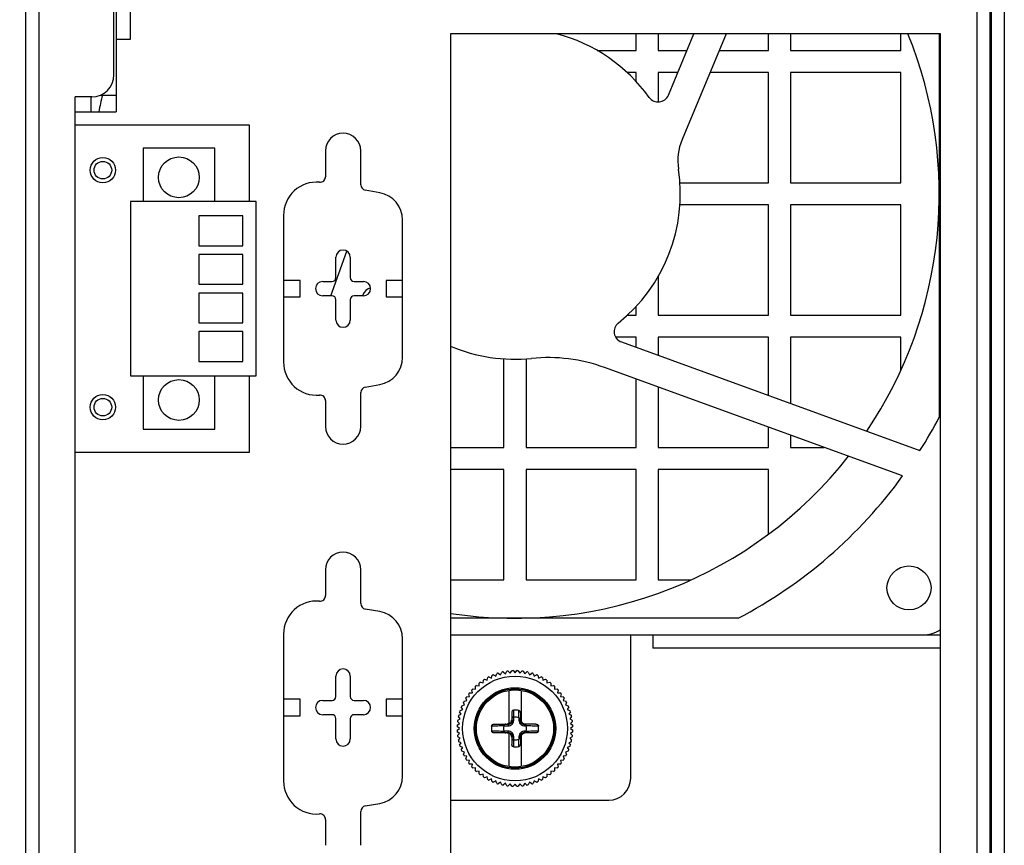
# Model space of a CAD drawing. Header units: millimetres. Extents: x -339 to 255, y 1363 to 1783.
# Tile 10 of 47: x -250 to -206, y 1620 to 1658. Entities that reach past the tile are written whole.
import ezdxf

# ---------------------------------------------------------------- set-up
doc = ezdxf.new("R2010")
doc.units = ezdxf.units.MM
doc.header["$LTSCALE"] = 61.468
doc.header["$PDMODE"] = 3
doc.header["$PDSIZE"] = 0.3125
doc.layers.get('0').update_dxf_attribs({"linetype": 'CONTINUOUS'})
doc.layers.get('Defpoints').update_dxf_attribs({"linetype": 'CONTINUOUS'})
doc.styles.get("Standard").update_dxf_attribs({"font": 'simfang.ttf'})
doc.dimstyles.new('DIMSTYLE_1', dxfattribs={"dimtxt": 4, "dimasz": 3, "dimexe": 2.5, "dimexo": 0.5, "dimgap": 0.75, "dimtad": 1, "dimlfac": 2, "dimdsep": 46, "dimtxsty": 'STANDARD', "dimblk": '_FILLED', "dimcen": 0.09, "dimclrt": 3, "dimazin": 2, "dimtp": 0.5, "dimtm": 0.5, "dimtfac": 1, "dimtofl": 0, "dimtmove": 0, "dimatfit": 3, "dimldrblk": '_FILLED', "dimfxl": 1, "dimtolj": 1, "dimarcsym": 0})

# ---------------------------------------------------------------- blocks, each defined once
blk = doc.blocks.new('_FILLED')
at = {"color": 0, "linetype": 'ByBlock'}
blk.add_solid([(0, 0), (-1, 0.192), (-1, -0.192)], dxfattribs=at)
blk = doc.blocks.new('*D16')
at = {"color": 0, "lineweight": -2}
for p, q in [((-250.472, 1674.809), (-270.094, 1674.809)), ((-267.594, 1671.809), (-267.594, 1555.309)), ((-250.472, 1552.309), (-270.094, 1552.309))]:
    blk.add_line(p, q, dxfattribs=at)
at = {"layer": 'Defpoints', "color": 0}
for p in [(-249.972, 1674.809), (-267.594, 1552.309), (-249.972, 1552.309)]:
    blk.add_point(p, dxfattribs=at)
at = {"color": 0, "lineweight": -2, "xscale": 3, "yscale": 3, "zscale": 3}
for p, rotation in [((-267.594, 1674.809), 90), ((-267.594, 1552.309), 270)]:
    blk.add_blockref('_FILLED', p, dxfattribs=dict(at, rotation=rotation))
at = {"color": 3, "insert": (-270.367, 1613.559), "char_height": 4, "attachment_point": 5, "rotation": 90}
blk.add_mtext('\\A1;245', dxfattribs=at)

msp = doc.modelspace()

# ---------------------------------------------------------------- linework, layer by layer
at = {"linetype": 'Continuous'}
for p, q in [((-249.3723, 1674.8088), (-249.3723, 1552.3088)), ((-249.9723, 1552.9088), (-249.9723, 1674.2088)), ((-206.8223, 1674.1338), (-206.8223, 1552.9838)), ((-206.1723, 1674.2088), (-206.1723, 1552.9088)), ((-205.5723, 1674.2088), (-205.5723, 1552.9088)), ((-206.2223, 1673.5338), (-206.2223, 1553.5838)), ((-245.9723, 1655.2088), (-245.9723, 1673.2088)), ((-245.8723, 1673.3838), (-245.8723, 1653.5338)), ((-245.2223, 1656.825), (-245.2223, 1659.575)), ((-208.4673, 1657.0638), (-230.6923, 1657.0638)), ((-230.6923, 1657.0638), (-230.6923, 1577.6888)), ((-222.2723, 1656.3088), (-222.2723, 1657.0638)), ((-221.2723, 1657.0638), (-221.2723, 1656.3088)), ((-220.8151, 1654.2861), (-219.6566, 1657.0638)), ((-218.1939, 1657.0638), (-220.1928, 1652.2712)), ((-216.2723, 1656.3088), (-216.2723, 1657.0638)), ((-215.2723, 1657.0638), (-215.2723, 1656.3088)), ((-210.2723, 1656.3088), (-210.2723, 1657.0638)), ((-208.5223, 1657.0638), (-208.5223, 1639.6846)), ((-208.4673, 1577.6888), (-208.4673, 1657.0638)), ((-245.8723, 1656.825), (-245.2223, 1656.825)), ((-224.042, 1656.3088), (-222.2723, 1656.3088)), ((-221.2723, 1656.3088), (-219.9715, 1656.3088)), ((-218.5088, 1656.3088), (-216.2723, 1656.3088)), ((-215.2723, 1656.3088), (-210.2723, 1656.3088)), ((-222.2723, 1655.3088), (-222.6819, 1655.3088)), ((-222.2723, 1654.8994), (-222.2723, 1655.3088)), ((-220.3885, 1655.3088), (-221.2723, 1655.3088)), ((-221.2723, 1655.3088), (-221.2723, 1653.9785)), ((-216.2723, 1655.3088), (-218.9258, 1655.3088)), ((-216.2723, 1650.3088), (-216.2723, 1655.3088)), ((-210.2723, 1655.3088), (-215.2723, 1655.3088)), ((-215.2723, 1655.3088), (-215.2723, 1650.3088)), ((-210.2723, 1650.3088), (-210.2723, 1655.3088)), ((-246.6005, 1654.2838), (-245.8723, 1654.2838)), ((-246.4723, 1654.2838), (-246.4723, 1654.3462)), ((-246.9723, 1654.2088), (-247.7223, 1654.2088)), ((-247.7223, 1615.0338), (-247.7223, 1654.2088)), ((-247.0223, 1654.2088), (-247.0223, 1653.5338)), ((-247.7223, 1653.5338), (-245.8723, 1653.5338)), ((-239.8223, 1652.925), (-247.7223, 1652.925)), ((-239.8223, 1649.46), (-239.8223, 1652.925)), ((-241.3973, 1651.885), (-244.6473, 1651.885)), ((-244.6473, 1651.885), (-244.6473, 1649.46)), ((-241.3973, 1649.46), (-241.3973, 1651.885)), ((-236.3723, 1651.76), (-236.3723, 1650.5855)), ((-234.7723, 1650.2222), (-234.7723, 1651.76)), ((-220.2903, 1650.3088), (-216.2723, 1650.3088)), ((-215.2723, 1650.3088), (-210.2723, 1650.3088)), ((-233.9052, 1649.8595), (-234.5657, 1649.976)), ((-239.5223, 1649.46), (-245.2223, 1649.46)), ((-245.2223, 1649.46), (-245.2223, 1641.56)), ((-239.5223, 1641.56), (-239.5223, 1649.46)), ((-216.2723, 1649.3088), (-220.2962, 1649.3088)), ((-216.2723, 1644.3088), (-216.2723, 1649.3088)), ((-210.2723, 1649.3088), (-215.2723, 1649.3088)), ((-215.2723, 1649.3088), (-215.2723, 1644.3088)), ((-210.2723, 1644.3088), (-210.2723, 1649.3088)), ((-240.1223, 1648.81), (-242.1223, 1648.81)), ((-242.1223, 1648.81), (-242.1223, 1647.46)), ((-240.1223, 1647.46), (-240.1223, 1648.81)), ((-238.2723, 1648.8419), (-238.2723, 1642.1782)), ((-232.8723, 1642.3916), (-232.8723, 1648.6285)), ((-242.1223, 1647.46), (-240.1223, 1647.46)), ((-236.1289, 1645.185), (-235.3983, 1647.2089)), ((-206.1723, 1647.2141), (-206.2223, 1647.2141)), ((-240.1223, 1647.06), (-242.1223, 1647.06)), ((-242.1223, 1647.06), (-242.1223, 1645.71)), ((-240.1223, 1645.71), (-240.1223, 1647.06)), ((-235.8973, 1646.01), (-235.8973, 1646.935)), ((-235.2473, 1646.935), (-235.2473, 1646.01)), ((-237.5223, 1645.885), (-238.2723, 1645.885)), ((-237.5223, 1645.135), (-237.5223, 1645.885)), ((-236.4973, 1645.835), (-236.0723, 1645.835)), ((-235.0723, 1645.835), (-234.6473, 1645.835)), ((-232.8723, 1645.885), (-233.6223, 1645.885)), ((-233.6223, 1645.885), (-233.6223, 1645.135)), ((-221.2723, 1646.0794), (-221.2723, 1644.3088)), ((-242.1223, 1645.71), (-240.1223, 1645.71)), ((-240.1223, 1645.31), (-242.1223, 1645.31)), ((-242.1223, 1645.31), (-242.1223, 1643.96)), ((-240.1223, 1643.96), (-240.1223, 1645.31)), ((-238.2723, 1645.135), (-237.5223, 1645.135)), ((-236.0723, 1645.185), (-236.4973, 1645.185)), ((-235.8973, 1644.085), (-235.8973, 1645.01)), ((-235.2473, 1645.01), (-235.2473, 1644.085)), ((-234.6473, 1645.185), (-235.0723, 1645.185)), ((-234.6785, 1645.2269), (-234.6937, 1645.185)), ((-233.6223, 1645.135), (-232.8723, 1645.135)), ((-222.2723, 1644.3088), (-222.2723, 1644.7184)), ((-222.6795, 1644.3088), (-222.2723, 1644.3088)), ((-221.2723, 1644.3088), (-216.2723, 1644.3088)), ((-215.2723, 1644.3088), (-210.2723, 1644.3088)), ((-242.1223, 1643.96), (-240.1223, 1643.96)), ((-240.1223, 1643.56), (-242.1223, 1643.56)), ((-242.1223, 1643.56), (-242.1223, 1642.21)), ((-240.1223, 1642.21), (-240.1223, 1643.56)), ((-222.2723, 1643.3088), (-223.2052, 1643.3088)), ((-222.9463, 1643.0915), (-209.4019, 1638.1644)), ((-222.2723, 1642.8463), (-222.2723, 1643.3088)), ((-216.2723, 1643.3088), (-221.2723, 1643.3088)), ((-221.2723, 1643.3088), (-221.2723, 1642.4825)), ((-216.2723, 1640.6637), (-216.2723, 1643.3088)), ((-210.2723, 1643.3088), (-215.2723, 1643.3088)), ((-215.2723, 1643.3088), (-215.2723, 1640.2999)), ((-210.2723, 1641.8139), (-210.2723, 1643.3088)), ((-206.1723, 1643.3025), (-206.2223, 1643.3025)), ((-242.1223, 1642.21), (-240.1223, 1642.21)), ((-228.2723, 1638.3088), (-228.2723, 1642.3285)), ((-227.2723, 1642.3255), (-227.2723, 1638.3088)), ((-210.1848, 1637.0127), (-223.7084, 1641.9322)), ((-245.2223, 1641.56), (-239.5223, 1641.56)), ((-244.6473, 1641.56), (-244.6473, 1639.135)), ((-241.3973, 1639.135), (-241.3973, 1641.56)), ((-239.8223, 1638.095), (-239.8223, 1641.56)), ((-222.2723, 1638.3088), (-222.2723, 1641.4098)), ((-234.5657, 1641.0441), (-233.9052, 1641.1606)), ((-221.2723, 1641.046), (-221.2723, 1638.3088)), ((-236.3723, 1640.4346), (-236.3723, 1639.26)), ((-234.7723, 1639.26), (-234.7723, 1640.7979)), ((-244.6473, 1639.135), (-241.3973, 1639.135)), ((-216.2723, 1638.3088), (-216.2723, 1639.2271)), ((-215.2723, 1638.8634), (-215.2723, 1638.3088)), ((-230.6923, 1638.3088), (-228.2723, 1638.3088)), ((-227.2723, 1638.3088), (-222.2723, 1638.3088)), ((-221.2723, 1638.3088), (-216.2723, 1638.3088)), ((-215.2723, 1638.3088), (-213.7479, 1638.3088)), ((-247.7223, 1638.095), (-239.8223, 1638.095)), ((-228.2723, 1637.3088), (-230.6923, 1637.3088)), ((-228.2723, 1632.3088), (-228.2723, 1637.3088)), ((-222.2723, 1637.3088), (-227.2723, 1637.3088)), ((-227.2723, 1637.3088), (-227.2723, 1632.3088)), ((-222.2723, 1632.3088), (-222.2723, 1637.3088)), ((-216.2723, 1637.3088), (-221.2723, 1637.3088)), ((-221.2723, 1637.3088), (-221.2723, 1632.3088)), ((-216.2723, 1634.3801), (-216.2723, 1637.3088)), ((-236.3723, 1632.76), (-236.3723, 1631.5855)), ((-234.7723, 1631.2222), (-234.7723, 1632.76)), ((-230.6923, 1632.3088), (-228.2723, 1632.3088)), ((-227.2723, 1632.3088), (-222.2723, 1632.3088)), ((-221.2723, 1632.3088), (-219.7773, 1632.3088)), ((-233.9052, 1630.8595), (-234.5657, 1630.976)), ((-217.6481, 1630.5588), (-230.6923, 1630.5588)), ((-238.2723, 1629.8419), (-238.2723, 1623.1782)), ((-230.6923, 1629.8088), (-209.2723, 1629.8088)), ((-222.5223, 1623.3088), (-222.5223, 1629.8088)), ((-221.5223, 1629.8088), (-221.5223, 1629.2088)), ((-209.2723, 1629.8088), (-208.4673, 1629.8088)), ((-232.8723, 1623.3916), (-232.8723, 1629.6285)), ((-208.4673, 1629.2088), (-221.5223, 1629.2088)), ((-235.8973, 1627.01), (-235.8973, 1627.935)), ((-235.2473, 1627.935), (-235.2473, 1627.01)), ((-228.9562, 1627.9017), (-228.8394, 1627.8473)), ((-228.8394, 1627.8473), (-228.806, 1627.9717)), ((-228.7475, 1627.996), (-228.6359, 1627.9316)), ((-228.6359, 1627.9316), (-228.5918, 1628.0526)), ((-228.5313, 1628.0717), (-228.4258, 1627.9978)), ((-228.4258, 1627.9978), (-228.3714, 1628.1146)), ((-228.3094, 1628.1283), (-228.2107, 1628.0455)), ((-228.2107, 1628.0455), (-228.1463, 1628.1571)), ((-228.0834, 1628.1653), (-227.9923, 1628.0742)), ((-227.9923, 1628.0742), (-227.9185, 1628.1798)), ((-227.8551, 1628.1825), (-227.7723, 1628.0838)), ((-227.7723, 1628.0838), (-227.6895, 1628.1825)), ((-227.6261, 1628.1798), (-227.5522, 1628.0742)), ((-227.5522, 1628.0742), (-227.4611, 1628.1653)), ((-227.3982, 1628.1571), (-227.3338, 1628.0455)), ((-227.3338, 1628.0455), (-227.2351, 1628.1283)), ((-227.1732, 1628.1146), (-227.1188, 1627.9978)), ((-227.1188, 1627.9978), (-227.0132, 1628.0717)), ((-226.9527, 1628.0526), (-226.9087, 1627.9316)), ((-226.9087, 1627.9316), (-226.7971, 1627.996)), ((-226.7385, 1627.9717), (-226.7052, 1627.8473)), ((-226.7052, 1627.8473), (-226.5884, 1627.9017)), ((-229.5577, 1627.3443), (-229.569, 1627.4726)), ((-229.5222, 1627.5155), (-229.3953, 1627.4931)), ((-229.3953, 1627.4931), (-229.3953, 1627.6219)), ((-229.345, 1627.6605), (-229.2206, 1627.6272)), ((-229.2206, 1627.6272), (-229.2093, 1627.7555)), ((-229.1558, 1627.7896), (-229.0348, 1627.7456)), ((-229.0348, 1627.7456), (-229.0124, 1627.8724)), ((-226.5322, 1627.8724), (-226.5098, 1627.7456)), ((-226.5098, 1627.7456), (-226.3887, 1627.7896)), ((-226.3352, 1627.7555), (-226.324, 1627.6272)), ((-226.324, 1627.6272), (-226.1996, 1627.6605)), ((-226.1492, 1627.6219), (-226.1492, 1627.4931)), ((-226.1492, 1627.4931), (-226.0224, 1627.5155)), ((-225.9756, 1627.4726), (-225.9868, 1627.3443)), ((-229.969, 1626.9959), (-229.8406, 1627.0071)), ((-229.8406, 1627.0071), (-229.874, 1627.1316)), ((-229.8354, 1627.1819), (-229.7065, 1627.1819)), ((-229.7065, 1627.1819), (-229.7289, 1627.3088)), ((-229.6861, 1627.3555), (-229.5577, 1627.3443)), ((-228.0473, 1627.2871), (-228.0473, 1625.7732)), ((-227.4973, 1627.2871), (-227.4973, 1625.8602)), ((-225.9868, 1627.3443), (-225.8585, 1627.3555)), ((-225.8156, 1627.3088), (-225.838, 1627.1819)), ((-225.838, 1627.1819), (-225.7092, 1627.1819)), ((-225.6706, 1627.1316), (-225.7039, 1627.0071)), ((-225.7039, 1627.0071), (-225.5756, 1626.9959)), ((-237.5223, 1626.885), (-238.2723, 1626.885)), ((-237.5223, 1626.135), (-237.5223, 1626.885)), ((-236.4973, 1626.835), (-236.0723, 1626.835)), ((-235.0723, 1626.835), (-234.6473, 1626.835)), ((-232.8723, 1626.885), (-233.6223, 1626.885)), ((-233.6223, 1626.885), (-233.6223, 1626.135)), ((-230.1852, 1626.5926), (-230.0607, 1626.626)), ((-230.0607, 1626.626), (-230.1152, 1626.7427)), ((-230.0859, 1626.799), (-229.959, 1626.8213)), ((-229.959, 1626.8213), (-230.0031, 1626.9424)), ((-225.5415, 1626.9424), (-225.5856, 1626.8213)), ((-225.5856, 1626.8213), (-225.4587, 1626.799)), ((-225.4294, 1626.7427), (-225.4839, 1626.626)), ((-225.4839, 1626.626), (-225.3594, 1626.5926)), ((-238.2723, 1626.135), (-237.5223, 1626.135)), ((-236.0723, 1626.185), (-236.4973, 1626.185)), ((-234.6473, 1626.185), (-235.0723, 1626.185)), ((-233.6223, 1626.135), (-232.8723, 1626.135)), ((-230.328, 1626.1579), (-230.2112, 1626.2124)), ((-230.2112, 1626.2124), (-230.2851, 1626.3179)), ((-230.2661, 1626.3784), (-230.145, 1626.4224)), ((-230.145, 1626.4224), (-230.2094, 1626.534)), ((-227.9223, 1626.2788), (-227.9223, 1625.8796)), ((-227.5223, 1626.2648), (-227.5223, 1625.8788)), ((-225.3351, 1626.534), (-225.3996, 1626.4224)), ((-225.3996, 1626.4224), (-225.2785, 1626.3784)), ((-225.2594, 1626.3179), (-225.3333, 1626.2124)), ((-225.3333, 1626.2124), (-225.2166, 1626.1579)), ((-235.8973, 1625.085), (-235.8973, 1626.01)), ((-235.2473, 1626.01), (-235.2473, 1625.085)), ((-230.3932, 1625.705), (-230.2877, 1625.7789)), ((-230.2877, 1625.7789), (-230.3788, 1625.87)), ((-230.3705, 1625.9329), (-230.2589, 1625.9973)), ((-230.2589, 1625.9973), (-230.3417, 1626.096)), ((-228.7196, 1625.7588), (-228.0392, 1625.7588)), ((-228.2779, 1625.6788), (-228.0926, 1625.6788)), ((-227.8323, 1625.9437), (-227.8323, 1626.075)), ((-227.5923, 1626.0463), (-227.5923, 1625.9427)), ((-226.8249, 1625.7588), (-227.3974, 1625.7588)), ((-227.3224, 1625.6788), (-227.2667, 1625.6788)), ((-225.2028, 1626.096), (-225.2856, 1625.9973)), ((-225.2856, 1625.9973), (-225.1741, 1625.9329)), ((-225.1658, 1625.87), (-225.2569, 1625.7789)), ((-225.2569, 1625.7789), (-225.1514, 1625.705)), ((-230.2973, 1625.5588), (-230.396, 1625.6417)), ((-230.396, 1625.476), (-230.2973, 1625.5588)), ((-230.2877, 1625.3388), (-230.3932, 1625.4127)), ((-230.3788, 1625.2477), (-230.2877, 1625.3388)), ((-228.0392, 1625.3588), (-228.7196, 1625.3588)), ((-228.0926, 1625.4388), (-228.2779, 1625.4388)), ((-228.0473, 1625.3445), (-228.0473, 1623.8306)), ((-227.9223, 1625.159), (-227.9223, 1625.2381)), ((-227.5223, 1625.2389), (-227.5223, 1624.8529)), ((-227.4973, 1625.2575), (-227.4973, 1623.8306)), ((-226.8249, 1625.3588), (-227.3974, 1625.3588)), ((-227.2667, 1625.4388), (-227.3224, 1625.4388)), ((-225.1514, 1625.4127), (-225.2569, 1625.3388)), ((-225.2569, 1625.3388), (-225.1658, 1625.2477)), ((-225.1486, 1625.6417), (-225.2473, 1625.5588)), ((-225.2473, 1625.5588), (-225.1486, 1625.476)), ((-230.2589, 1625.1204), (-230.3705, 1625.1848)), ((-230.3417, 1625.0217), (-230.2589, 1625.1204)), ((-230.2112, 1624.9053), (-230.328, 1624.9598)), ((-230.2851, 1624.7998), (-230.2112, 1624.9053)), ((-227.9223, 1625.159), (-227.9223, 1624.8389)), ((-227.8323, 1625.0427), (-227.8323, 1625.174)), ((-227.5923, 1625.1749), (-227.5923, 1625.0714)), ((-225.2166, 1624.9598), (-225.3333, 1624.9053)), ((-225.3333, 1624.9053), (-225.2594, 1624.7998)), ((-225.1741, 1625.1848), (-225.2856, 1625.1204)), ((-225.2856, 1625.1204), (-225.2028, 1625.0217)), ((-230.145, 1624.6952), (-230.2661, 1624.7393)), ((-230.2094, 1624.5837), (-230.145, 1624.6952)), ((-230.0607, 1624.4917), (-230.1852, 1624.5251)), ((-230.1152, 1624.375), (-230.0607, 1624.4917)), ((-229.959, 1624.2963), (-230.0859, 1624.3187)), ((-225.4587, 1624.3187), (-225.5856, 1624.2963)), ((-225.3594, 1624.5251), (-225.4839, 1624.4917)), ((-225.4839, 1624.4917), (-225.4294, 1624.375)), ((-225.2785, 1624.7393), (-225.3996, 1624.6952)), ((-225.3996, 1624.6952), (-225.3351, 1624.5837)), ((-230.0031, 1624.1753), (-229.959, 1624.2963)), ((-229.8406, 1624.1106), (-229.969, 1624.1218)), ((-229.874, 1623.9861), (-229.8406, 1624.1106)), ((-229.7065, 1623.9358), (-229.8354, 1623.9358)), ((-229.7289, 1623.8089), (-229.7065, 1623.9358)), ((-225.7092, 1623.9358), (-225.838, 1623.9358)), ((-225.838, 1623.9358), (-225.8156, 1623.8089)), ((-225.5756, 1624.1218), (-225.7039, 1624.1106)), ((-225.7039, 1624.1106), (-225.6706, 1623.9861)), ((-225.5856, 1624.2963), (-225.5415, 1624.1753)), ((-229.5577, 1623.7734), (-229.6861, 1623.7622)), ((-229.569, 1623.6451), (-229.5577, 1623.7734)), ((-229.3953, 1623.6246), (-229.5222, 1623.6022)), ((-229.3953, 1623.4957), (-229.3953, 1623.6246)), ((-229.2206, 1623.4905), (-229.345, 1623.4571)), ((-229.2093, 1623.3621), (-229.2206, 1623.4905)), ((-226.324, 1623.4905), (-226.3352, 1623.3621)), ((-226.1996, 1623.4571), (-226.324, 1623.4905)), ((-226.0224, 1623.6022), (-226.1492, 1623.6246)), ((-226.1492, 1623.6246), (-226.1492, 1623.4957)), ((-225.8585, 1623.7622), (-225.9868, 1623.7734)), ((-225.9868, 1623.7734), (-225.9756, 1623.6451)), ((-229.0348, 1623.3721), (-229.1558, 1623.3281)), ((-229.0124, 1623.2453), (-229.0348, 1623.3721)), ((-228.8394, 1623.2704), (-228.9562, 1623.216)), ((-228.806, 1623.146), (-228.8394, 1623.2704)), ((-228.6359, 1623.1861), (-228.7475, 1623.1217)), ((-228.5918, 1623.0651), (-228.6359, 1623.1861)), ((-228.4258, 1623.1199), (-228.5313, 1623.046)), ((-228.3714, 1623.0031), (-228.4258, 1623.1199)), ((-228.2107, 1623.0722), (-228.3094, 1622.9894)), ((-228.1463, 1622.9606), (-228.2107, 1623.0722)), ((-227.9923, 1623.0435), (-228.0834, 1622.9524)), ((-227.9185, 1622.9379), (-227.9923, 1623.0435)), ((-227.7723, 1623.0338), (-227.8551, 1622.9352)), ((-227.6895, 1622.9352), (-227.7723, 1623.0338)), ((-227.5522, 1623.0435), (-227.6261, 1622.9379)), ((-227.4611, 1622.9524), (-227.5522, 1623.0435)), ((-227.3338, 1623.0722), (-227.3982, 1622.9606)), ((-227.2351, 1622.9894), (-227.3338, 1623.0722)), ((-227.1188, 1623.1199), (-227.1732, 1623.0031)), ((-227.0132, 1623.046), (-227.1188, 1623.1199)), ((-226.9087, 1623.1861), (-226.9527, 1623.0651)), ((-226.7971, 1623.1217), (-226.9087, 1623.1861)), ((-226.7052, 1623.2704), (-226.7385, 1623.146)), ((-226.5884, 1623.216), (-226.7052, 1623.2704)), ((-226.5098, 1623.3721), (-226.5322, 1623.2453)), ((-226.3887, 1623.3281), (-226.5098, 1623.3721)), ((-234.5657, 1622.0441), (-233.9052, 1622.1606)), ((-230.6923, 1622.3088), (-223.5223, 1622.3088)), ((-234.7723, 1620.26), (-234.7723, 1621.7979)), ((-236.3723, 1621.4346), (-236.3723, 1620.26))]:
    msp.add_line(p, q, dxfattribs=at)
for centre, radius in [((-246.4723, 1650.885), 0.575), ((-246.4723, 1650.885), 0.4), ((-243.0223, 1650.56), 0.925), ((-243.0223, 1640.46), 0.925), ((-246.4723, 1640.135), 0.575), ((-246.4723, 1640.135), 0.4), ((-209.8973, 1631.9338), 1), ((-227.7723, 1625.5588), 2.375), ((-227.7723, 1625.5588), 1.85), ((-227.7723, 1625.5588), 1.8), ((-227.7723, 1625.5588), 1.75)]:
    msp.add_circle(centre, radius, dxfattribs=at)
for centre, radius, start, end in [((-227.7723, 1649.8088), 7.5, 35.71207, 75.43235), ((-227.7723, 1649.8088), 19.25, 325.98994, 22.14484), ((-246.9723, 1655.2088), 1, 270, 0), ((-227.7723, 1649.8088), 19.25, 166.54226, 168.84199), ((-221.2766, 1654.4785), 0.5, 215.71207, 337.36), ((-235.5723, 1651.76), 0.8, 360, 180), ((-217.8854, 1651.3088), 2.5, 157.36, 188.62693), ((-227.7723, 1649.8088), 7.5, 308.65392, 8.62693), ((-236.7723, 1648.8419), 1.5, 85.0829, 180), ((-236.6223, 1650.5855), 0.25, 265.0829, 360), ((-234.5223, 1650.2222), 0.25, 180, 260), ((-234.1223, 1648.6285), 1.25, 0, 80), ((-235.5723, 1646.935), 0.325, 0, 180), ((-236.4973, 1645.51), 0.325, 90, 270), ((-236.0723, 1646.01), 0.175, 270, 360), ((-235.0723, 1646.01), 0.175, 180, 270), ((-234.6473, 1645.51), 0.325, 270, 90), ((-234.2082, 1645.0572), 0.5, 103.48523, 160.15), ((-236.0723, 1645.01), 0.175, 0, 90), ((-235.0723, 1645.01), 0.175, 90, 180), ((-235.5723, 1644.085), 0.325, 180, 0), ((-222.7754, 1643.5614), 0.5, 128.65392, 250.01), ((-227.7723, 1649.8088), 7.5, 247.07648, 275.73917), ((-234.1223, 1642.3916), 1.25, 280, 360), ((-226.2723, 1634.884), 7.5, 70.01, 95.73917), ((-236.7723, 1642.1782), 1.5, 180, 274.9171), ((-234.5223, 1640.7979), 0.25, 100, 180), ((-236.6223, 1640.4346), 0.25, 0, 94.9171), ((-227.7723, 1649.8088), 21.75, 327.63064, 332.25859), ((-235.5723, 1639.26), 0.8, 180, 0), ((-227.7723, 1649.8088), 19.25, 261.27087, 321.8024), ((-227.7723, 1649.8088), 21.75, 297.74141, 323.96141), ((-235.5723, 1632.76), 0.8, 360, 180), ((-236.6223, 1631.5855), 0.25, 265.0829, 360), ((-236.7723, 1629.8419), 1.5, 85.0829, 180), ((-234.5223, 1631.2222), 0.25, 180, 260), ((-234.1223, 1629.6285), 1.25, 0, 80), ((-209.2723, 1631.3088), 1.5, 270, 302.51447), ((-235.5723, 1627.935), 0.325, 0, 180), ((-227.7723, 1625.5588), 2.625, 116.80787, 118.19213), ((-227.7723, 1625.5588), 2.625, 111.80787, 113.19213), ((-227.7723, 1625.5588), 2.625, 106.80787, 108.19213), ((-227.7723, 1625.5588), 2.625, 101.80787, 103.19213), ((-227.7723, 1625.5588), 2.625, 96.80787, 98.19213), ((-227.7723, 1625.5588), 2.625, 91.80787, 93.19213), ((-227.7723, 1625.5588), 2.625, 86.80787, 88.19213), ((-227.7723, 1625.5588), 2.625, 81.80787, 83.19213), ((-227.7723, 1625.5588), 2.625, 76.80787, 78.19213), ((-227.7723, 1625.5588), 2.625, 71.80787, 73.19213), ((-227.7723, 1625.5588), 2.625, 66.80787, 68.19213), ((-227.7723, 1625.5588), 2.625, 61.80787, 63.19213), ((-227.7723, 1625.5588), 2.625, 131.80787, 133.19213), ((-227.7723, 1625.5588), 2.625, 126.80787, 128.19213), ((-227.7723, 1625.5588), 2.625, 121.80787, 123.19213), ((-227.7723, 1625.5588), 2.625, 56.80787, 58.19213), ((-227.7723, 1625.5588), 2.625, 51.80787, 53.19213), ((-227.7723, 1625.5588), 2.625, 46.80787, 48.19213), ((-236.0723, 1627.01), 0.175, 270, 360), ((-235.0723, 1627.01), 0.175, 180, 270), ((-227.7723, 1625.5588), 2.625, 141.80787, 143.19213), ((-227.7723, 1625.5588), 2.625, 136.80787, 138.19213), ((-227.7723, 1625.5588), 2.625, 41.80787, 43.19213), ((-227.7723, 1625.5588), 2.625, 36.80787, 38.19213), ((-236.4973, 1626.51), 0.325, 90, 270), ((-234.6473, 1626.51), 0.325, 270, 90), ((-227.7723, 1625.5588), 2.625, 156.80787, 158.19213), ((-227.7723, 1625.5588), 2.625, 151.80787, 153.19213), ((-227.7723, 1625.5588), 2.625, 146.80787, 148.19213), ((-227.7723, 1625.5588), 2.625, 31.80787, 33.19213), ((-227.7723, 1625.5588), 2.625, 26.80787, 28.19213), ((-227.7723, 1625.5588), 2.625, 21.80787, 23.19213), ((-236.0723, 1626.01), 0.175, 0, 90), ((-235.0723, 1626.01), 0.175, 90, 180), ((-227.7723, 1625.5588), 2.625, 166.80787, 168.19213), ((-227.7723, 1625.5588), 2.625, 161.80787, 163.19213), ((-249.2906, 1626.5193), 21.4629, 358.81404, 359.66613), ((-227.7723, 1625.5588), 0.8372, 78.47167, 93.83465), ((-227.7723, 1625.5588), 2.625, 16.80787, 18.19213), ((-227.7723, 1625.5588), 2.625, 11.80787, 13.19213), ((-227.7723, 1625.5588), 2.625, 176.80787, 178.19213), ((-227.7723, 1625.5588), 2.625, 171.80787, 173.19213), ((-227.7723, 1625.5588), 1.0681, 174.15367, 185.84636), ((-227.7723, 1625.5588), 0.5196, 166.64757, 193.35243), ((-227.7723, 1625.5588), 0.5196, 69.7321, 96.63074), ((-227.2722, 1626.0126), 0.2538, 252.661, 269.97175), ((-227.7723, 1625.5588), 0.5196, 346.64757, 13.35243), ((-227.7723, 1625.5588), 1.0681, 354.15367, 5.84636), ((-227.7723, 1625.5588), 2.625, 6.80787, 8.19213), ((-227.7723, 1625.5588), 2.625, 1.80786, 3.19213), ((-227.7723, 1625.5588), 2.625, 181.80786, 183.19213), ((-227.7723, 1625.5588), 2.625, 186.80787, 188.19213), ((-227.2722, 1625.1051), 0.2538, 90.02798, 107.32122), ((-227.7723, 1625.5588), 2.625, 351.80787, 353.19213), ((-227.7723, 1625.5588), 2.625, 356.80787, 358.19213), ((-235.5723, 1625.085), 0.325, 180, 0), ((-227.7723, 1625.5588), 2.625, 191.80787, 193.19213), ((-227.7723, 1625.5588), 2.625, 196.80787, 198.19213), ((-227.7723, 1625.5588), 0.5196, 263.36797, 290.2679), ((-247.4186, 1624.6254), 19.5908, 0.28698, 1.22052), ((-227.7723, 1625.5588), 2.625, 341.80787, 343.19213), ((-227.7723, 1625.5588), 2.625, 346.80787, 348.19213), ((-227.7723, 1625.5588), 2.625, 201.80787, 203.19213), ((-227.7723, 1625.5588), 2.625, 206.80787, 208.19213), ((-227.7723, 1625.5588), 0.8372, 266.17653, 281.52887), ((-227.7723, 1625.5588), 2.625, 331.80787, 333.19213), ((-227.7723, 1625.5588), 2.625, 336.80787, 338.19213), ((-227.7723, 1625.5588), 2.625, 211.80787, 213.19213), ((-227.7723, 1625.5588), 2.625, 216.80787, 218.19213), ((-227.7723, 1625.5588), 2.625, 321.80787, 323.19213), ((-227.7723, 1625.5588), 2.625, 326.80787, 328.19213), ((-227.7723, 1625.5588), 2.625, 221.80787, 223.19213), ((-227.7723, 1625.5588), 2.625, 226.80787, 228.19213), ((-227.7723, 1625.5588), 2.625, 231.80787, 233.19213), ((-227.7723, 1625.5588), 2.625, 306.80787, 308.19213), ((-227.7723, 1625.5588), 2.625, 311.80787, 313.19213), ((-227.7723, 1625.5588), 2.625, 316.80787, 318.19213), ((-236.7723, 1623.1782), 1.5, 180, 274.9171), ((-234.1223, 1623.3916), 1.25, 280, 360), ((-227.7723, 1625.5588), 2.625, 236.80787, 238.19213), ((-227.7723, 1625.5588), 2.625, 241.80787, 243.19213), ((-227.7723, 1625.5588), 2.625, 246.80787, 248.19213), ((-227.7723, 1625.5588), 2.625, 251.80787, 253.19213), ((-227.7723, 1625.5588), 2.625, 256.80787, 258.19213), ((-227.7723, 1625.5588), 2.625, 281.80787, 283.19213), ((-227.7723, 1625.5588), 2.625, 286.80787, 288.19213), ((-227.7723, 1625.5588), 2.625, 291.80787, 293.19213), ((-227.7723, 1625.5588), 2.625, 296.80787, 298.19213), ((-227.7723, 1625.5588), 2.625, 301.80787, 303.19213), ((-223.5223, 1623.3088), 1, 270, 0), ((-227.7723, 1625.5588), 2.625, 261.80787, 263.19213), ((-227.7723, 1625.5588), 2.625, 266.80787, 268.19213), ((-227.7723, 1625.5588), 2.625, 271.80787, 273.19213), ((-227.7723, 1625.5588), 2.625, 276.80787, 278.19213), ((-236.6223, 1621.4346), 0.25, 0, 94.9171), ((-234.5223, 1621.7979), 0.25, 100, 180)]:
    msp.add_arc(centre, radius, start, end, dxfattribs=at)
for points, knots in [([(-227.8283, 1626.3941), (-227.8417, 1626.3932), (-227.8686, 1626.3848), (-227.8994, 1626.3566), (-227.9181, 1626.3197), (-227.9223, 1626.2924), (-227.9223, 1626.2788)], [0, 0, 0, 0, 0.2493087, 0.4991987, 0.7495062, 1, 1, 1, 1]), ([(-227.5923, 1626.0463), (-227.5941, 1626.0745), (-227.6, 1626.1854), (-227.6031, 1626.2964), (-227.605, 1626.3791)], [0, 0, 0, 0, 0.2547611, 1, 1, 1, 1]), ([(-227.5223, 1626.2648), (-227.5223, 1626.2898), (-227.5334, 1626.3289), (-227.5687, 1626.3659), (-227.5926, 1626.3766), (-227.605, 1626.3791)], [0, 0, 0, 0, 0.4978373, 0.7491402, 1, 1, 1, 1]), ([(-228.8348, 1625.6676), (-228.8335, 1625.6809), (-228.8244, 1625.707), (-228.7963, 1625.7367), (-228.7598, 1625.7548), (-228.733, 1625.7588), (-228.7196, 1625.7588)], [0, 0, 0, 0, 0.2494741, 0.4993514, 0.7495504, 1, 1, 1, 1]), ([(-228.2779, 1625.6788), (-228.3711, 1625.6747), (-228.5568, 1625.6706), (-228.7424, 1625.6685), (-228.8348, 1625.6676)], [0, 0, 0, 0, 0.5024949, 1, 1, 1, 1]), ([(-228.1936, 1625.7588), (-228.203, 1625.7588), (-228.2229, 1625.755), (-228.2494, 1625.7377), (-228.269, 1625.711), (-228.2759, 1625.6897), (-228.2779, 1625.6788)], [0, 0, 0, 0, 0.2239173, 0.4724706, 0.7372223, 1, 1, 1, 1]), ([(-228.1723, 1625.7588), (-228.1505, 1625.7588), (-228.1069, 1625.7645), (-228.0661, 1625.7812), (-228.0473, 1625.792)], [0, 0, 0, 0, 0.5000124, 1, 1, 1, 1]), ([(-228.0926, 1625.6788), (-228.0587, 1625.6788), (-227.987, 1625.6906), (-227.8949, 1625.7518), (-227.8417, 1625.845), (-227.8323, 1625.9125), (-227.8323, 1625.9437)], [0, 0, 0, 0, 0.2457182, 0.5142787, 0.7732313, 1, 1, 1, 1]), ([(-228.0392, 1625.7588), (-228.0453, 1625.7588), (-228.0594, 1625.7541), (-228.0756, 1625.7358), (-228.0873, 1625.7096), (-228.0914, 1625.6894), (-228.0926, 1625.6788)], [0, 0, 0, 0, 0.1770879, 0.4061756, 0.6910372, 1, 1, 1, 1]), ([(-228.0473, 1625.7732), (-228.029, 1625.7805), (-227.9943, 1625.8008), (-227.9538, 1625.8451), (-227.9281, 1625.8993), (-227.9223, 1625.9389), (-227.9223, 1625.9587)], [0, 0, 0, 0, 0.2500126, 0.5000081, 0.7500002, 1, 1, 1, 1]), ([(-227.9223, 1625.8796), (-227.9223, 1625.865), (-227.9259, 1625.8341), (-227.9487, 1625.7909), (-227.9909, 1625.7634), (-228.0235, 1625.7588), (-228.0392, 1625.7588)], [0, 0, 0, 0, 0.2320369, 0.4871856, 0.7513345, 1, 1, 1, 1]), ([(-227.8323, 1626.075), (-227.8443, 1626.074), (-227.8678, 1626.0682), (-227.8975, 1626.049), (-227.9175, 1626.0214), (-227.9223, 1625.9996), (-227.9223, 1625.989)], [0, 0, 0, 0, 0.2664827, 0.5227753, 0.7659817, 1, 1, 1, 1]), ([(-227.9223, 1625.8796), (-227.9223, 1625.8873), (-227.917, 1625.9048), (-227.896, 1625.9253), (-227.8664, 1625.939), (-227.8438, 1625.943), (-227.8323, 1625.9437)], [0, 0, 0, 0, 0.1937699, 0.4323534, 0.7123294, 1, 1, 1, 1]), ([(-227.5223, 1625.965), (-227.5223, 1625.9737), (-227.5256, 1625.9919), (-227.5455, 1626.0251), (-227.573, 1626.0411), (-227.5923, 1626.0463)], [0, 0, 0, 0, 0.2264467, 0.4752002, 1, 1, 1, 1]), ([(-227.5923, 1625.9427), (-227.5923, 1625.9089), (-227.584, 1625.8546), (-227.5508, 1625.7881), (-227.5114, 1625.7427), (-227.4635, 1625.7096), (-227.4005, 1625.6846), (-227.3523, 1625.6788), (-227.3224, 1625.6788)], [0, 0, 0, 0, 0.2402682, 0.3791393, 0.522879, 0.661393, 0.7879868, 1, 1, 1, 1]), ([(-227.5223, 1625.8788), (-227.5223, 1625.8856), (-227.5259, 1625.9007), (-227.5413, 1625.9201), (-227.5644, 1625.9348), (-227.5827, 1625.9407), (-227.5923, 1625.9427)], [0, 0, 0, 0, 0.2025649, 0.4392846, 0.7114002, 1, 1, 1, 1]), ([(-227.5223, 1625.957), (-227.5223, 1625.9402), (-227.518, 1625.9065), (-227.5054, 1625.8749), (-227.4973, 1625.8602)], [0, 0, 0, 0, 0.5000127, 1, 1, 1, 1]), ([(-227.3974, 1625.7588), (-227.4095, 1625.7588), (-227.4385, 1625.7611), (-227.4776, 1625.7767), (-227.5044, 1625.8055), (-227.5194, 1625.839), (-227.5223, 1625.864), (-227.5223, 1625.8788)], [0, 0, 0, 0, 0.1854183, 0.4444375, 0.6205189, 0.7743438, 1, 1, 1, 1]), ([(-227.4973, 1625.8993), (-227.4827, 1625.8691), (-227.4406, 1625.814), (-227.3799, 1625.7804), (-227.3478, 1625.7704)], [0, 0, 0, 0, 0.4999816, 1, 1, 1, 1]), ([(-227.3974, 1625.7588), (-227.3889, 1625.7588), (-227.3705, 1625.7547), (-227.347, 1625.7368), (-227.33, 1625.7102), (-227.3241, 1625.6894), (-227.3224, 1625.6788)], [0, 0, 0, 0, 0.2153869, 0.4601166, 0.7287745, 1, 1, 1, 1]), ([(-227.2667, 1625.6788), (-227.2686, 1625.6897), (-227.2756, 1625.711), (-227.2952, 1625.7377), (-227.3216, 1625.755), (-227.3416, 1625.7588), (-227.351, 1625.7588)], [0, 0, 0, 0, 0.2627778, 0.5275295, 0.7760827, 1, 1, 1, 1]), ([(-226.7097, 1625.6676), (-226.8021, 1625.6685), (-226.9878, 1625.6706), (-227.1735, 1625.6747), (-227.2667, 1625.6788)], [0, 0, 0, 0, 0.4975048, 1, 1, 1, 1]), ([(-226.8249, 1625.7588), (-226.8116, 1625.7588), (-226.7847, 1625.7548), (-226.7483, 1625.7367), (-226.7202, 1625.707), (-226.7111, 1625.6809), (-226.7097, 1625.6676)], [0, 0, 0, 0, 0.2504475, 0.5007209, 0.7506068, 1, 1, 1, 1]), ([(-228.8348, 1625.45), (-228.7424, 1625.4492), (-228.5568, 1625.447), (-228.3711, 1625.443), (-228.2779, 1625.4388)], [0, 0, 0, 0, 0.4975048, 1, 1, 1, 1]), ([(-228.7196, 1625.3588), (-228.733, 1625.3588), (-228.7599, 1625.3629), (-228.7963, 1625.381), (-228.8244, 1625.4107), (-228.8335, 1625.4368), (-228.8348, 1625.45)], [0, 0, 0, 0, 0.2504475, 0.5007209, 0.7506068, 1, 1, 1, 1]), ([(-228.2779, 1625.4388), (-228.2759, 1625.428), (-228.269, 1625.4067), (-228.2494, 1625.38), (-228.2229, 1625.3627), (-228.203, 1625.3588), (-228.1936, 1625.3588)], [0, 0, 0, 0, 0.2627776, 0.5275293, 0.7760827, 1, 1, 1, 1]), ([(-228.0473, 1625.3256), (-228.0661, 1625.3365), (-228.1069, 1625.3532), (-228.1505, 1625.3588), (-228.1723, 1625.3588)], [0, 0, 0, 0, 0.4999862, 1, 1, 1, 1]), ([(-227.8323, 1625.174), (-227.8323, 1625.2052), (-227.8417, 1625.2727), (-227.895, 1625.3659), (-227.987, 1625.4271), (-228.0587, 1625.4388), (-228.0926, 1625.4388)], [0, 0, 0, 0, 0.2267697, 0.4857235, 0.7542825, 1, 1, 1, 1]), ([(-228.0392, 1625.3588), (-228.0453, 1625.3588), (-228.0594, 1625.3636), (-228.0756, 1625.3819), (-228.0873, 1625.4081), (-228.0914, 1625.4283), (-228.0926, 1625.4388)], [0, 0, 0, 0, 0.1770887, 0.4061765, 0.6910377, 1, 1, 1, 1]), ([(-227.9223, 1625.159), (-227.9223, 1625.1788), (-227.9281, 1625.2184), (-227.9538, 1625.2726), (-227.9943, 1625.3169), (-228.029, 1625.3371), (-228.0473, 1625.3445)], [0, 0, 0, 0, 0.2500306, 0.5000344, 0.7500217, 1, 1, 1, 1]), ([(-228.0392, 1625.3588), (-228.0235, 1625.3588), (-227.9909, 1625.3543), (-227.9486, 1625.3268), (-227.9259, 1625.2836), (-227.9223, 1625.2527), (-227.9223, 1625.2381)], [0, 0, 0, 0, 0.2487998, 0.5129386, 0.768025, 1, 1, 1, 1]), ([(-227.9223, 1625.2381), (-227.9223, 1625.2304), (-227.917, 1625.2129), (-227.896, 1625.1924), (-227.8664, 1625.1787), (-227.8438, 1625.1747), (-227.8323, 1625.174)], [0, 0, 0, 0, 0.1937695, 0.4323529, 0.712329, 1, 1, 1, 1]), ([(-227.3224, 1625.4388), (-227.3523, 1625.4388), (-227.4005, 1625.4331), (-227.4635, 1625.408), (-227.5114, 1625.375), (-227.5508, 1625.3296), (-227.584, 1625.2631), (-227.5923, 1625.2088), (-227.5923, 1625.1749)], [0, 0, 0, 0, 0.2120143, 0.3386106, 0.477122, 0.6208625, 0.7597323, 1, 1, 1, 1]), ([(-227.5223, 1625.2389), (-227.5223, 1625.2321), (-227.5259, 1625.217), (-227.5413, 1625.1976), (-227.5644, 1625.1829), (-227.5827, 1625.177), (-227.5923, 1625.1749)], [0, 0, 0, 0, 0.2025646, 0.4392842, 0.7114, 1, 1, 1, 1]), ([(-227.5223, 1625.2389), (-227.5223, 1625.2537), (-227.5194, 1625.2787), (-227.5044, 1625.3122), (-227.4776, 1625.341), (-227.4385, 1625.3566), (-227.4095, 1625.3588), (-227.3974, 1625.3588)], [0, 0, 0, 0, 0.2256562, 0.3794766, 0.5555563, 0.8145848, 1, 1, 1, 1]), ([(-227.4973, 1625.2575), (-227.5054, 1625.2428), (-227.518, 1625.2112), (-227.5223, 1625.1775), (-227.5223, 1625.1607)], [0, 0, 0, 0, 0.4999876, 1, 1, 1, 1]), ([(-227.3477, 1625.3473), (-227.3798, 1625.3373), (-227.4405, 1625.3038), (-227.4826, 1625.2486), (-227.4973, 1625.2184)], [0, 0, 0, 0, 0.500048, 1, 1, 1, 1]), ([(-227.3224, 1625.4388), (-227.3241, 1625.4283), (-227.33, 1625.4075), (-227.347, 1625.3809), (-227.3705, 1625.363), (-227.3889, 1625.3588), (-227.3974, 1625.3588)], [0, 0, 0, 0, 0.2712257, 0.5398836, 0.7846133, 1, 1, 1, 1]), ([(-227.351, 1625.3588), (-227.3416, 1625.3588), (-227.3216, 1625.3627), (-227.2952, 1625.38), (-227.2756, 1625.4067), (-227.2686, 1625.428), (-227.2667, 1625.4388)], [0, 0, 0, 0, 0.2239173, 0.4724706, 0.7372222, 1, 1, 1, 1]), ([(-227.2667, 1625.4388), (-227.1735, 1625.443), (-226.9878, 1625.447), (-226.8021, 1625.4492), (-226.7097, 1625.45)], [0, 0, 0, 0, 0.5024949, 1, 1, 1, 1]), ([(-226.7097, 1625.45), (-226.7111, 1625.4368), (-226.7202, 1625.4107), (-226.7483, 1625.381), (-226.7847, 1625.3629), (-226.8116, 1625.3588), (-226.8249, 1625.3588)], [0, 0, 0, 0, 0.2494741, 0.4993514, 0.7495504, 1, 1, 1, 1]), ([(-227.9223, 1625.1287), (-227.9223, 1625.1181), (-227.9175, 1625.0963), (-227.8974, 1625.0688), (-227.8678, 1625.0495), (-227.8443, 1625.0437), (-227.8323, 1625.0427)], [0, 0, 0, 0, 0.2340189, 0.4772274, 0.7335199, 1, 1, 1, 1]), ([(-227.8281, 1624.7236), (-227.8416, 1624.7245), (-227.8685, 1624.7329), (-227.8993, 1624.761), (-227.9181, 1624.798), (-227.9223, 1624.8253), (-227.9223, 1624.8389)], [0, 0, 0, 0, 0.2494435, 0.4993306, 0.7495336, 1, 1, 1, 1]), ([(-227.605, 1624.7386), (-227.6044, 1624.7659), (-227.6016, 1624.8769), (-227.5976, 1624.9879), (-227.5923, 1625.0714)], [0, 0, 0, 0, 0.2465153, 1, 1, 1, 1]), ([(-227.605, 1624.7386), (-227.5926, 1624.7411), (-227.5687, 1624.7518), (-227.5334, 1624.7888), (-227.5223, 1624.8279), (-227.5223, 1624.8529)], [0, 0, 0, 0, 0.2508589, 0.5021618, 1, 1, 1, 1]), ([(-227.5923, 1625.0714), (-227.573, 1625.0766), (-227.5455, 1625.0926), (-227.5256, 1625.1258), (-227.5223, 1625.144), (-227.5223, 1625.1526)], [0, 0, 0, 0, 0.5247999, 0.7735534, 1, 1, 1, 1])]:
    msp.add_open_spline(points, degree=3, knots=knots, dxfattribs=at)

# ---------------------------------------------------------------- dimensions: what is measured, and where the dimension line sits
at = {"color": 3}
dim = msp.add_linear_dim(base=(-267.5942, 1552.3088), p1=(-249.9723, 1674.8088), p2=(-249.9723, 1552.3088), angle=90, dimstyle='DIMSTYLE_1', dxfattribs=at)
dim.commit()
dim.dimension.update_dxf_attribs({"geometry": '*D16', "text_midpoint": (-270.367, 1613.5588)})

doc.saveas('drawing.dxf')
